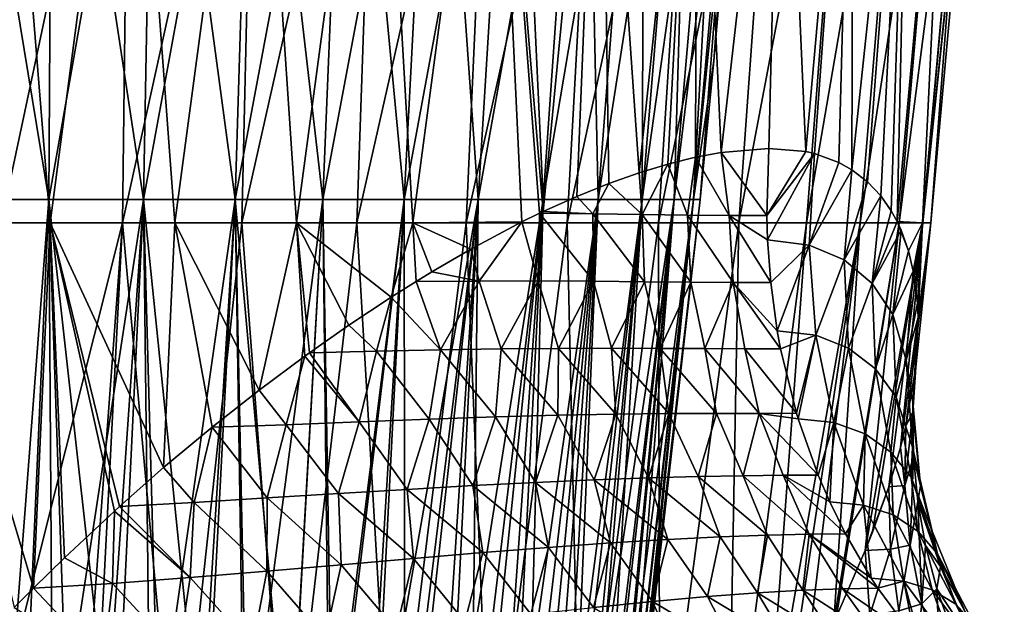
# Model space of a CAD drawing. Header units: metres. Extents: x -62 to 150, y -92 to 92.
# Tile 194 of 256: x 0 to 14, y -44 to -36. Entities that reach past the tile are written whole.
import ezdxf

# ---------------------------------------------------------------- set-up
doc = ezdxf.new("R2010")
doc.units = ezdxf.units.M
doc.layers.add('solid_500615', color=7, linetype='CONTINUOUS')

msp = doc.modelspace()

# ---------------------------------------------------------------- linework, layer by layer
at = {"layer": 'solid_500615'}
for points in [[(-0.678338, -38.579376, 9.91695), (-0.730887, -30.034939, 10.685196), (0.730887, -30.034939, 10.685196)], [(-0.730887, -30.034939, -10.685196), (-0.678338, -38.579376, -9.91695), (0.678338, -38.579376, -9.91695)], [(0.730887, -30.034939, -10.685196), (-0.730887, -30.034939, -10.685196), (0.678338, -38.579376, -9.91695)], [(0.678338, -38.579376, 9.91695), (-0.678338, -38.579376, 9.91695), (0.730887, -30.034939, 10.685196)], [(0.678338, -38.579376, 9.91695), (0.730887, -30.034939, 10.685196), (2.179047, -30.034939, 10.486151)], [(2.022378, -38.579376, 9.732216), (0.678338, -38.579376, 9.91695), (2.179047, -30.034939, 10.486151)], [(0.730887, -30.034939, -10.685196), (0.678338, -38.579376, -9.91695), (2.022378, -38.579376, -9.732216)], [(2.179047, -30.034939, -10.486151), (0.730887, -30.034939, -10.685196), (2.022378, -38.579376, -9.732216)], [(2.022378, -38.579376, 9.732216), (2.179047, -30.034939, 10.486151), (3.586616, -30.034939, 10.091769)], [(3.328744, -38.579376, 9.366189), (2.022378, -38.579376, 9.732216), (3.586616, -30.034939, 10.091769)], [(2.179047, -30.034939, -10.486151), (2.022378, -38.579376, -9.732216), (3.328744, -38.579376, -9.366189)], [(3.586616, -30.034939, -10.091769), (2.179047, -30.034939, -10.486151), (3.328744, -38.579376, -9.366189)], [(3.328744, -38.579376, 9.366189), (3.586616, -30.034939, 10.091769), (4.927372, -30.034939, 9.509397)], [(4.573103, -38.579376, 8.825688), (3.328744, -38.579376, 9.366189), (4.927372, -30.034939, 9.509397)], [(3.586616, -30.034939, -10.091769), (3.328744, -38.579376, -9.366189), (4.573103, -38.579376, -8.825688)], [(4.927372, -30.034939, -9.509397), (3.586616, -30.034939, -10.091769), (4.573103, -38.579376, -8.825688)], [(4.573103, -38.579376, 8.825688), (4.927372, -30.034939, 9.509397), (6.176341, -30.034939, 8.749882)], [(5.732273, -38.579376, 8.120781), (4.573103, -38.579376, 8.825688), (6.176341, -30.034939, 8.749882)], [(4.927372, -30.034939, -9.509397), (4.573103, -38.579376, -8.825688), (5.732273, -38.579376, -8.120781)], [(6.176341, -30.034939, -8.749882), (4.927372, -30.034939, -9.509397), (5.732273, -38.579376, -8.120781)], [(5.732273, -38.579376, 8.120781), (6.176341, -30.034939, 8.749882), (7.310256, -30.034939, 7.827373)], [(6.784662, -38.579376, 7.264599), (5.732273, -38.579376, 8.120781), (7.310256, -30.034939, 7.827373)], [(6.176341, -30.034939, -8.749882), (5.732273, -38.579376, -8.120781), (6.784662, -38.579376, -7.264599)], [(7.310256, -30.034939, -7.827373), (6.176341, -30.034939, -8.749882), (6.784662, -38.579376, -7.264599)], [(6.784662, -38.579376, 7.264599), (7.310256, -30.034939, 7.827373), (8.307995, -30.034939, 6.759055)], [(7.710665, -38.579376, 6.273092), (6.784662, -38.579376, 7.264599), (8.307995, -30.034939, 6.759055)], [(7.310256, -30.034939, -7.827373), (6.784662, -38.579376, -7.264599), (7.710665, -38.579376, -6.273092)], [(8.307995, -30.034939, -6.759055), (7.310256, -30.034939, -7.827373), (7.710665, -38.579376, -6.273092)], [(7.710665, -38.579376, 6.273092), (8.307995, -30.034939, 6.759055), (9.150971, -30.034939, 5.564829)], [(8.493033, -38.579376, 5.164728), (7.710665, -38.579376, 6.273092), (9.150971, -30.034939, 5.564829)], [(8.307995, -30.034939, -6.759055), (7.710665, -38.579376, -6.273092), (8.493033, -38.579376, -5.164728)], [(9.150971, -30.034939, -5.564829), (8.307995, -30.034939, -6.759055), (8.493033, -38.579376, -5.164728)], [(8.493033, -38.579376, 5.164728), (9.150971, -30.034939, 5.564829), (9.823483, -30.034939, 4.266941)], [(9.117193, -38.579376, 3.960156), (8.493033, -38.579376, 5.164728), (9.823483, -30.034939, 4.266941)], [(9.150971, -30.034939, -5.564829), (8.493033, -38.579376, -5.164728), (9.117193, -38.579376, -3.960156)], [(9.117193, -38.579376, 3.960156), (9.823483, -30.034939, 4.266941), (10.313002, -30.034939, 2.889568)], [(9.571516, -38.579376, 2.681813), (9.117193, -38.579376, 3.960156), (10.313002, -30.034939, 2.889568)], [(9.823483, -30.034939, -4.266941), (9.117193, -38.579376, -3.960156), (9.571516, -38.579376, -2.681813)], [(9.823483, -30.034939, -4.266941), (9.150971, -30.034939, -5.564829), (9.117193, -38.579376, -3.960156)], [(9.571516, -38.579376, 2.681813), (10.313002, -30.034939, 2.889568), (10.610409, -30.034939, 1.458367)], [(9.84754, -38.579376, 1.353513), (9.571516, -38.579376, 2.681813), (10.610409, -30.034939, 1.458367)], [(10.313002, -30.034939, -2.889568), (9.571516, -38.579376, -2.681813), (9.84754, -38.579376, -1.353513)], [(10.313002, -30.034939, -2.889568), (9.823483, -30.034939, -4.266941), (9.571516, -38.579376, -2.681813)], [(9.84754, -38.579376, 1.353513), (10.610409, -30.034939, 1.458367), (10.710164, -30.034939)], [(10.135026, -36.607254), (9.84754, -38.579376, 1.353513), (10.710164, -30.034939)], [(10.610409, -30.034939, -1.458367), (9.84754, -38.579376, -1.353513), (9.940123, -38.579376)], [(10.610409, -30.034939, -1.458367), (10.313002, -30.034939, -2.889568), (9.84754, -38.579376, -1.353513)], [(10.610409, -30.034939, -1.458367), (9.940123, -38.579376), (10.135026, -36.607254)], [(10.610409, -30.034939, -1.458367), (10.135026, -36.607254), (10.710164, -30.034939)], [(0, -30.294245, 13.99996), (-1.090945, -38.912449, 13.178191), (0.696481, -38.912449, 13.204916)], [(0, -38.912449, -13.22327), (0, -30.294245, -13.99996), (1.827361, -30.294245, -13.880189)], [(1.725983, -38.912449, -13.110144), (0, -38.912449, -13.22327), (1.827361, -30.294245, -13.880189)], [(1.827361, -30.294245, 13.880189), (0, -30.294245, 13.99996), (0.696481, -38.912449, 13.204916)], [(1.827361, -30.294245, 13.880189), (0.696481, -38.912449, 13.204916), (2.471177, -38.912449, 12.990311)], [(1.725983, -38.912449, -13.110144), (1.827361, -30.294245, -13.880189), (3.623456, -30.294245, -13.522923)], [(3.422434, -38.912449, -12.772698), (1.725983, -38.912449, -13.110144), (3.623456, -30.294245, -13.522923)], [(3.623456, -30.294245, 13.522923), (1.827361, -30.294245, 13.880189), (2.471177, -38.912449, 12.990311)], [(3.623456, -30.294245, 13.522923), (2.471177, -38.912449, 12.990311), (4.200711, -38.912449, 12.538298)], [(3.422434, -38.912449, -12.772698), (3.623456, -30.294245, -13.522923), (5.357553, -30.294245, -12.934277)], [(5.060327, -38.912449, -12.216709), (3.422434, -38.912449, -12.772698), (5.357553, -30.294245, -12.934277)], [(5.357553, -30.294245, 12.934277), (3.623456, -30.294245, 13.522923), (4.200711, -38.912449, 12.538298)], [(5.357553, -30.294245, 12.934277), (4.200711, -38.912449, 12.538298), (5.853474, -38.912449, 11.857139)], [(5.060327, -38.912449, -12.216709), (5.357553, -30.294245, -12.934277), (6.99998, -30.294245, -12.124321)], [(6.611635, -38.912449, -11.451689), (5.060327, -38.912449, -12.216709), (6.99998, -30.294245, -12.124321)], [(6.99998, -30.294245, 12.124321), (5.357553, -30.294245, 12.934277), (5.853474, -38.912449, 11.857139)], [(6.99998, -30.294245, 12.124321), (5.853474, -38.912449, 11.857139), (7.404233, -38.897251, 10.957782)], [(6.611635, -38.912449, -11.451689), (6.99998, -30.294245, -12.124321), (8.522635, -30.294245, -11.106915)], [(8.049817, -38.912449, -10.490726), (6.611635, -38.912449, -11.451689), (8.522635, -30.294245, -11.106915)], [(6.99998, -30.294245, 12.124321), (7.656887, -38.773636, 10.798099), (7.707249, -38.749702, 10.765184)], [(8.522635, -30.294245, 11.106915), (6.99998, -30.294245, 12.124321), (7.707249, -38.749702, 10.765184)], [(6.99998, -30.294245, 12.124321), (7.404233, -38.897251, 10.957782), (7.656887, -38.773636, 10.798099)], [(8.522635, -30.294245, 11.106915), (7.707249, -38.749702, 10.765184), (8.185818, -38.534176, 10.433535)], [(8.049817, -38.912449, -10.490726), (8.522635, -30.294245, -11.106915), (9.899467, -30.294245, -9.899467)], [(9.350265, -38.912449, -9.350265), (8.049817, -38.912449, -10.490726), (9.899467, -30.294245, -9.899467)], [(8.522635, -30.294245, 11.106915), (8.185818, -38.534176, 10.433535), (8.6409, -38.350807, 10.084087)], [(8.522635, -30.294245, 11.106915), (8.6409, -38.350807, 10.084087), (9.073257, -38.198006, 9.717771)], [(9.899467, -30.294245, 9.899467), (8.522635, -30.294245, 11.106915), (9.073257, -38.198006, 9.717771)], [(9.899467, -30.294245, 9.899467), (9.073257, -38.198006, 9.717771), (9.483774, -38.074398, 9.335093)], [(9.350265, -38.912449, -9.350265), (9.899467, -30.294245, -9.899467), (11.106915, -30.294245, -8.522635)], [(10.490726, -38.912449, -8.049817), (9.350265, -38.912449, -9.350265), (11.106915, -30.294245, -8.522635)], [(9.899467, -30.294245, 9.899467), (9.483774, -38.074398, 9.335093), (9.873229, -37.978806, 8.936305)], [(9.899467, -30.294245, 9.899467), (9.873229, -37.978806, 8.936305), (10.24208, -37.910316, 8.521646)], [(11.106915, -30.294245, 8.522635), (9.899467, -30.294245, 9.899467), (10.24208, -37.910316, 8.521646)], [(11.106915, -30.294245, 8.522635), (10.24208, -37.910316, 8.521646), (10.918842, -37.85144, 7.645421)], [(10.490726, -38.912449, -8.049817), (11.106915, -30.294245, -8.522635), (12.124321, -30.294245, -6.99998)], [(11.451689, -38.912449, -6.611635), (10.490726, -38.912449, -8.049817), (12.124321, -30.294245, -6.99998)], [(11.106915, -30.294245, 8.522635), (10.918842, -37.85144, 7.645421), (11.444067, -37.896404, 6.825585)], [(12.124321, -30.294245, 6.99998), (11.106915, -30.294245, 8.522635), (11.444067, -37.896404, 6.825585)], [(12.124321, -30.294245, 6.99998), (11.444067, -37.896404, 6.825585), (11.567192, -37.924576, 6.609173)], [(11.451689, -38.912449, -6.611635), (12.124321, -30.294245, -6.99998), (12.934277, -30.294245, -5.357553)], [(12.216709, -38.912449, -5.060327), (11.451689, -38.912449, -6.611635), (12.934277, -30.294245, -5.357553)], [(12.124321, -30.294245, 6.99998), (11.567192, -37.924576, 6.609173), (11.913121, -38.050999, 5.935088)], [(12.124321, -30.294245, 6.99998), (11.913121, -38.050999, 5.935088), (12.100185, -38.155815, 5.518718)], [(12.934277, -30.294245, 5.357553), (12.100185, -38.155815, 5.518718), (12.321757, -38.326099, 4.959218)], [(12.934277, -30.294245, 5.357553), (12.124321, -30.294245, 6.99998), (12.100185, -38.155815, 5.518718)], [(12.216709, -38.912449, -5.060327), (12.934277, -30.294245, -5.357553), (13.522923, -30.294245, -3.623456)], [(12.772698, -38.912449, -3.422434), (12.216709, -38.912449, -5.060327), (13.522923, -30.294245, -3.623456)], [(12.934277, -30.294245, 5.357553), (12.321757, -38.326099, 4.959218), (12.511286, -38.527599, 4.399035)], [(12.934277, -30.294245, 5.357553), (12.511286, -38.527599, 4.399035), (12.658906, -38.739037, 3.882203)], [(12.934277, -30.294245, 5.357553), (12.658906, -38.739037, 3.882203), (12.744056, -38.894169, 3.53454)], [(13.522923, -30.294245, 3.623456), (12.744056, -38.894169, 3.53454), (13.103201, -38.912449, 1.777926)], [(13.522923, -30.294245, 3.623456), (12.934277, -30.294245, 5.357553), (12.744056, -38.894169, 3.53454)], [(12.772698, -38.912449, -3.422434), (13.522923, -30.294245, -3.623456), (13.880189, -30.294245, -1.827361)], [(13.110144, -38.912449, -1.725983), (12.772698, -38.912449, -3.422434), (13.880189, -30.294245, -1.827361)], [(13.880189, -30.294245, 1.827361), (13.103201, -38.912449, 1.777926), (13.22327, -38.912449)], [(13.880189, -30.294245, 1.827361), (13.522923, -30.294245, 3.623456), (13.103201, -38.912449, 1.777926)], [(13.110144, -38.912449, -1.725983), (13.880189, -30.294245, -1.827361), (13.99996, -30.294245)], [(13.963916, -30.748127), (13.110144, -38.912449, -1.725983), (13.99996, -30.294245)], [(13.880189, -30.294245, 1.827361), (13.22327, -38.912449), (13.963916, -30.748127)], [(13.963916, -30.748127), (13.22327, -38.912449), (13.110144, -38.912449, -1.725983)], [(10.135026, -36.607254), (9.940123, -38.579376), (9.84754, -38.579376, 1.353513)], [(10.353673, -38.807602, 8.322532), (10.24208, -37.910316, 8.521646), (9.873229, -37.978806, 8.936305)], [(10.888231, -38.807049, 7.618687), (10.918842, -37.85144, 7.645421), (10.24208, -37.910316, 8.521646)], [(10.353673, -38.807602, 8.322532), (10.888231, -38.807049, 7.618687), (10.24208, -37.910316, 8.521646)], [(10.888231, -38.807049, 7.618687), (11.444067, -37.896404, 6.825585), (10.918842, -37.85144, 7.645421)], [(10.888231, -38.807049, 7.618687), (11.567192, -37.924576, 6.609173), (11.444067, -37.896404, 6.825585)], [(10.898631, -39.154305, 7.624197), (11.567192, -37.924576, 6.609173), (10.888231, -38.807049, 7.618687)], [(11.492126, -39.227844, 6.682662), (11.567192, -37.924576, 6.609173), (10.898631, -39.154305, 7.624197)], [(11.492126, -39.227844, 6.682662), (11.913121, -38.050999, 5.935088), (11.567192, -37.924576, 6.609173)], [(9.115602, -38.7929, 9.625272), (9.483774, -38.074398, 9.335093), (9.073257, -38.198006, 9.717771)], [(9.115602, -38.7929, 9.625272), (9.762617, -38.801907, 8.990849), (9.483774, -38.074398, 9.335093)], [(9.762617, -38.801907, 8.990849), (9.873229, -37.978806, 8.936305), (9.483774, -38.074398, 9.335093)], [(9.762617, -38.801907, 8.990849), (10.353673, -38.807602, 8.322532), (9.873229, -37.978806, 8.936305)], [(11.492126, -39.227844, 6.682662), (12.100185, -38.155815, 5.518718), (11.913121, -38.050999, 5.935088)], [(9.115602, -38.7929, 9.625272), (9.073257, -38.198006, 9.717771), (8.6409, -38.350807, 10.084087)], [(11.492126, -39.227844, 6.682662), (11.992132, -39.437626, 5.684059), (12.100185, -38.155815, 5.518718)], [(11.992132, -39.437626, 5.684059), (12.321757, -38.326099, 4.959218), (12.100185, -38.155815, 5.518718)], [(8.413167, -38.783527, 10.227438), (8.6409, -38.350807, 10.084087), (8.185818, -38.534176, 10.433535)], [(8.413167, -38.783527, 10.227438), (9.115602, -38.7929, 9.625272), (8.6409, -38.350807, 10.084087)], [(11.992132, -39.437626, 5.684059), (12.511286, -38.527599, 4.399035), (12.321757, -38.326099, 4.959218)], [(0.032182, -47.019325, 8.98901), (-0.678338, -38.579376, 9.91695), (0.678338, -38.579376, 9.91695)], [(-0.678338, -38.579376, -9.91695), (-0.349209, -47.019325, -8.982282), (0.308331, -47.019325, -8.983778)], [(0.678338, -38.579376, -9.91695), (-0.678338, -38.579376, -9.91695), (0.308331, -47.019325, -8.983778)], [(0.735749, -47.019325, 8.958907), (0.032182, -47.019325, 8.98901), (0.678338, -38.579376, 9.91695)], [(0.678338, -38.579376, -9.91695), (0.308331, -47.019325, -8.983778), (0.964232, -47.019325, -8.937202)], [(0.735749, -47.019325, 8.958907), (0.678338, -38.579376, 9.91695), (2.022378, -38.579376, 9.732216)], [(0.678338, -38.579376, -9.91695), (0.964232, -47.019325, -8.937202), (1.61497, -47.019325, -8.842806)], [(2.022378, -38.579376, -9.732216), (0.678338, -38.579376, -9.91695), (1.61497, -47.019325, -8.842806)], [(1.4348, -47.019325, 8.87382), (0.735749, -47.019325, 8.958907), (2.022378, -38.579376, 9.732216)], [(2.125046, -47.019325, 8.734273), (1.4348, -47.019325, 8.87382), (2.022378, -38.579376, 9.732216)], [(2.022378, -38.579376, -9.732216), (1.61497, -47.019325, -8.842806), (2.257066, -47.019325, -8.701092)], [(2.125046, -47.019325, 8.734273), (2.022378, -38.579376, 9.732216), (3.328744, -38.579376, 9.366189)], [(2.022378, -38.579376, -9.732216), (2.257066, -47.019325, -8.701092), (2.887084, -47.019325, -8.512818)], [(3.328744, -38.579376, -9.366189), (2.022378, -38.579376, -9.732216), (2.887084, -47.019325, -8.512818)], [(2.802249, -47.019325, 8.541121), (2.125046, -47.019325, 8.734273), (3.328744, -38.579376, 9.366189)], [(3.462254, -47.019325, 8.295549), (2.802249, -47.019325, 8.541121), (3.328744, -38.579376, 9.366189)], [(3.328744, -38.579376, -9.366189), (2.887084, -47.019325, -8.512818), (3.501654, -47.019325, -8.278995)], [(3.462254, -47.019325, 8.295549), (3.328744, -38.579376, 9.366189), (4.573103, -38.579376, 8.825688)], [(3.328744, -38.579376, -9.366189), (3.501654, -47.019325, -8.278995), (4.097487, -47.019325, -8.000871)], [(4.573103, -38.579376, -8.825688), (3.328744, -38.579376, -9.366189), (4.097487, -47.019325, -8.000871)], [(4.101011, -47.019325, 7.999065), (3.462254, -47.019325, 8.295549), (4.573103, -38.579376, 8.825688)], [(4.573103, -38.579376, -8.825688), (4.097487, -47.019325, -8.000871), (4.671395, -47.019325, -7.679935)], [(4.714598, -47.019325, 7.65349), (4.101011, -47.019325, 7.999065), (4.573103, -38.579376, 8.825688)], [(4.714598, -47.019325, 7.65349), (4.573103, -38.579376, 8.825688), (5.732273, -38.579376, 8.120781)], [(5.732273, -38.579376, -8.120781), (4.573103, -38.579376, -8.825688), (4.671395, -47.019325, -7.679935)], [(5.732273, -38.579376, -8.120781), (4.671395, -47.019325, -7.679935), (5.220307, -47.019325, -7.317905)], [(5.299251, -47.019325, 7.260942), (4.714598, -47.019325, 7.65349), (5.732273, -38.579376, 8.120781)], [(5.732273, -38.579376, -8.120781), (5.220307, -47.019325, -7.317905), (5.741285, -47.019325, -6.916718)], [(5.299251, -47.019325, 7.260942), (5.732273, -38.579376, 8.120781), (6.784662, -38.579376, 7.264599)], [(5.851381, -47.019325, 6.823832), (5.299251, -47.019325, 7.260942), (6.784662, -38.579376, 7.264599)], [(6.784662, -38.579376, -7.264599), (5.732273, -38.579376, -8.120781), (5.741285, -47.019325, -6.916718)], [(6.784662, -38.579376, -7.264599), (5.741285, -47.019325, -6.916718), (6.231543, -47.019325, -6.478519)], [(6.367599, -47.019325, 6.344842), (5.851381, -47.019325, 6.823832), (6.784662, -38.579376, 7.264599)], [(6.784662, -38.579376, -7.264599), (6.231543, -47.019325, -6.478519), (6.688456, -47.019325, -6.005655)], [(6.367599, -47.019325, 6.344842), (6.784662, -38.579376, 7.264599), (7.710665, -38.579376, 6.273092)], [(6.844737, -47.019325, 5.826913), (6.367599, -47.019325, 6.344842), (7.710665, -38.579376, 6.273092)], [(7.710665, -38.579376, -6.273092), (6.688456, -47.019325, -6.005655), (7.10958, -47.019325, -5.500656)], [(7.710665, -38.579376, -6.273092), (6.784662, -38.579376, -7.264599), (6.688456, -47.019325, -6.005655)], [(7.279868, -47.019325, 5.273221), (6.844737, -47.019325, 5.826913), (7.710665, -38.579376, 6.273092)], [(7.710665, -38.579376, -6.273092), (7.10958, -47.019325, -5.500656), (7.492661, -47.019325, -4.966222)], [(7.279868, -47.019325, 5.273221), (7.710665, -38.579376, 6.273092), (8.493033, -38.579376, 5.164728)], [(7.67032, -47.019325, 4.687167), (7.279868, -47.019325, 5.273221), (8.493033, -38.579376, 5.164728)], [(8.493033, -38.579376, -5.164728), (7.492661, -47.019325, -4.966222), (7.83565, -47.019325, -4.405216)], [(8.493033, -38.579376, -5.164728), (7.710665, -38.579376, -6.273092), (7.492661, -47.019325, -4.966222)], [(8.013697, -47.019325, 4.072347), (7.67032, -47.019325, 4.687167), (8.493033, -38.579376, 5.164728)], [(8.413167, -38.783527, 10.227438), (8.185818, -38.534176, 10.433535), (7.707249, -38.749702, 10.765184)], [(8.493033, -38.579376, -5.164728), (7.83565, -47.019325, -4.405216), (8.136711, -47.019325, -3.820637)], [(8.013697, -47.019325, 4.072347), (8.493033, -38.579376, 5.164728), (9.117193, -38.579376, 3.960156)], [(8.307891, -47.019325, 3.432533), (8.013697, -47.019325, 4.072347), (9.117193, -38.579376, 3.960156)], [(9.117193, -38.579376, -3.960156), (8.136711, -47.019325, -3.820637), (8.394234, -47.019325, -3.215615)], [(9.117193, -38.579376, -3.960156), (8.493033, -38.579376, -5.164728), (8.136711, -47.019325, -3.820637)], [(8.307891, -47.019325, 3.432533), (9.117193, -38.579376, 3.960156), (9.571516, -38.579376, 2.681813)], [(8.551098, -47.019325, 2.771652), (8.307891, -47.019325, 3.432533), (9.571516, -38.579376, 2.681813)], [(9.117193, -38.579376, -3.960156), (8.394234, -47.019325, -3.215615), (8.60684, -47.019325, -2.593386)], [(8.741825, -47.019325, 2.093762), (8.551098, -47.019325, 2.771652), (9.571516, -38.579376, 2.681813)], [(9.571516, -38.579376, -2.681813), (8.60684, -47.019325, -2.593386), (8.773392, -47.019325, -1.95728)], [(9.571516, -38.579376, -2.681813), (9.117193, -38.579376, -3.960156), (8.60684, -47.019325, -2.593386)], [(8.741825, -47.019325, 2.093762), (9.571516, -38.579376, 2.681813), (9.84754, -38.579376, 1.353513)], [(8.878901, -47.019325, 1.403021), (8.741825, -47.019325, 2.093762), (9.84754, -38.579376, 1.353513)], [(9.571516, -38.579376, -2.681813), (8.773392, -47.019325, -1.95728), (8.892998, -47.019325, -1.310701)], [(8.961484, -47.019325, 0.70367), (8.878901, -47.019325, 1.403021), (9.84754, -38.579376, 1.353513)], [(9.84754, -38.579376, -1.353513), (8.892998, -47.019325, -1.310701), (8.965018, -47.019325, -0.657109)], [(9.84754, -38.579376, -1.353513), (9.571516, -38.579376, -2.681813), (8.892998, -47.019325, -1.310701)], [(8.961484, -47.019325, 0.70367), (9.84754, -38.579376, 1.353513), (9.940123, -38.579376)], [(8.989068, -47.019325), (8.961484, -47.019325, 0.70367), (9.940123, -38.579376)], [(9.84754, -38.579376, -1.353513), (8.965018, -47.019325, -0.657109), (8.989068, -47.019325)], [(9.84754, -38.579376, -1.353513), (8.989068, -47.019325), (9.940123, -38.579376)], [(11.992132, -39.437626, 5.684059), (12.390074, -39.772247, 4.649379), (12.511286, -38.527599, 4.399035)], [(12.390074, -39.772247, 4.649379), (12.658906, -38.739037, 3.882203), (12.511286, -38.527599, 4.399035)], [(7.639444, -39.737907, 10.749648), (7.656887, -38.773636, 10.798099), (7.404233, -38.897251, 10.957782)], [(7.639444, -39.737907, 10.749648), (8.424158, -39.741573, 10.204782), (7.656887, -38.773636, 10.798099)], [(8.413167, -38.783527, 10.227438), (7.707249, -38.749702, 10.765184), (7.656887, -38.773636, 10.798099)], [(8.424158, -39.741573, 10.204782), (8.413167, -38.783527, 10.227438), (7.656887, -38.773636, 10.798099)], [(9.147833, -39.748951, 9.624645), (9.115602, -38.7929, 9.625272), (8.413167, -38.783527, 10.227438)], [(8.424158, -39.741573, 10.204782), (9.147833, -39.748951, 9.624645), (8.413167, -38.783527, 10.227438)], [(9.809643, -39.756935, 9.007314), (9.762617, -38.801907, 8.990849), (9.115602, -38.7929, 9.625272)], [(9.147833, -39.748951, 9.624645), (9.809643, -39.756935, 9.007314), (9.115602, -38.7929, 9.625272)], [(12.390074, -39.772247, 4.649379), (12.744056, -38.894169, 3.53454), (12.658906, -38.739037, 3.882203)], [(0.460062, -44.109329, 12.652081), (0.696481, -38.912449, 13.204916), (-1.090945, -38.912449, 13.178191)], [(0.18444, -44.384953, 12.627254), (0.460062, -44.109329, 12.652081), (-1.090945, -38.912449, 13.178191)], [(0.114128, -45.34515, -12.515579), (0, -38.912449, -13.22327), (1.725983, -38.912449, -13.110144)], [(1.18393, -46.215954, -12.355366), (0.114128, -45.34515, -12.515579), (1.725983, -38.912449, -13.110144)], [(0.460062, -44.109329, 12.652081), (0.900818, -43.678604, 12.677839), (0.696481, -38.912449, 13.204916)], [(2.31034, -42.391388, 12.645063), (2.471177, -38.912449, 12.990311), (0.696481, -38.912449, 13.204916)], [(1.680737, -42.948433, 12.681462), (2.31034, -42.391388, 12.645063), (0.696481, -38.912449, 13.204916)], [(1.610364, -43.012569, 12.683338), (1.680737, -42.948433, 12.681462), (0.696481, -38.912449, 13.204916)], [(0.900818, -43.678604, 12.677839), (1.610364, -43.012569, 12.683338), (0.696481, -38.912449, 13.204916)], [(1.343089, -46.353706, -12.322323), (1.18393, -46.215954, -12.355366), (1.725983, -38.912449, -13.110144)], [(1.343089, -46.353706, -12.322323), (1.725983, -38.912449, -13.110144), (2.497246, -47.425293, -12.00706)], [(3.422434, -38.912449, -12.772698), (2.497246, -47.425293, -12.00706), (1.725983, -38.912449, -13.110144)], [(2.31034, -42.391388, 12.645063), (2.997977, -41.817799, 12.564693), (2.471177, -38.912449, 12.990311)], [(3.669583, -41.291767, 12.444683), (4.200711, -38.912449, 12.538298), (2.471177, -38.912449, 12.990311)], [(2.997977, -41.817799, 12.564693), (3.669583, -41.291767, 12.444683), (2.471177, -38.912449, 12.990311)], [(3.422434, -38.912449, -12.772698), (4.065666, -47.425262, -11.570487), (2.497246, -47.425293, -12.00706)], [(5.060327, -38.912449, -12.216709), (4.065666, -47.425262, -11.570487), (3.422434, -38.912449, -12.772698)], [(3.669583, -41.291767, 12.444683), (4.319945, -40.809578, 12.28888), (4.200711, -38.912449, 12.538298)], [(5.060327, -38.912449, -12.216709), (5.562434, -47.425255, -10.930013), (4.065666, -47.425262, -11.570487)], [(5.548311, -39.967953, 11.883277), (5.853474, -38.912449, 11.857139), (4.200711, -38.912449, 12.538298)], [(4.946394, -40.368523, 12.10084), (5.548311, -39.967953, 11.883277), (4.200711, -38.912449, 12.538298)], [(4.383918, -40.763466, 12.271414), (4.946394, -40.368523, 12.10084), (4.200711, -38.912449, 12.538298)], [(4.319945, -40.809578, 12.28888), (4.383918, -40.763466, 12.271414), (4.200711, -38.912449, 12.538298)], [(6.611635, -38.912449, -11.451689), (5.562434, -47.425255, -10.930013), (5.060327, -38.912449, -12.216709)], [(5.548311, -39.967953, 11.883277), (5.901907, -39.74395, 11.737747), (5.853474, -38.912449, 11.857139)], [(6.611635, -38.912449, -11.451689), (6.961178, -47.425255, -10.096922), (5.562434, -47.425255, -10.930013)], [(6.677402, -39.284412, 11.369515), (7.404233, -38.897251, 10.957782), (5.853474, -38.912449, 11.857139)], [(6.125344, -39.606941, 11.63873), (6.677402, -39.284412, 11.369515), (5.853474, -38.912449, 11.857139)], [(5.901907, -39.74395, 11.737747), (6.125344, -39.606941, 11.63873), (5.853474, -38.912449, 11.857139)], [(8.049817, -38.912449, -10.490726), (6.961178, -47.425255, -10.096922), (6.611635, -38.912449, -11.451689)], [(6.796152, -39.739994, 11.260707), (7.404233, -38.897251, 10.957782), (6.677402, -39.284412, 11.369515)], [(6.796152, -39.739994, 11.260707), (7.639444, -39.737907, 10.749648), (7.404233, -38.897251, 10.957782)], [(8.049817, -38.912449, -10.490726), (8.237249, -47.425255, -9.085899), (6.961178, -47.425255, -10.096922)], [(9.350265, -38.912449, -9.350265), (8.237249, -47.425255, -9.085899), (8.049817, -38.912449, -10.490726)], [(9.350265, -38.912449, -9.350265), (9.368158, -47.425259, -7.914761), (8.237249, -47.425255, -9.085899)], [(10.490726, -38.912449, -8.049817), (9.368158, -47.425259, -7.914761), (9.350265, -38.912449, -9.350265)], [(10.490726, -38.912449, -8.049817), (10.333976, -47.425278, -6.604144), (9.368158, -47.425259, -7.914761)], [(10.408776, -39.762409, 8.350861), (10.353673, -38.807602, 8.322532), (9.762617, -38.801907, 8.990849)], [(9.809643, -39.756935, 9.007314), (10.408776, -39.762409, 8.350861), (9.762617, -38.801907, 8.990849)], [(11.451689, -38.912449, -6.611635), (10.333976, -47.425278, -6.604144), (10.490726, -38.912449, -8.049817)], [(10.895095, -46.449211, -5.886724), (10.333976, -47.425278, -6.604144), (11.451689, -38.912449, -6.611635)], [(10.898631, -39.154305, 7.624197), (10.888231, -38.807049, 7.618687), (10.353673, -38.807602, 8.322532)], [(10.944424, -39.762253, 7.653358), (10.898631, -39.154305, 7.624197), (10.353673, -38.807602, 8.322532)], [(10.408776, -39.762409, 8.350861), (10.944424, -39.762253, 7.653358), (10.353673, -38.807602, 8.322532)], [(10.895095, -46.449211, -5.886724), (11.451689, -38.912449, -6.611635), (12.216709, -38.912449, -5.060327)], [(11.146949, -45.985195, -5.522044), (10.895095, -46.449211, -5.886724), (12.216709, -38.912449, -5.060327)], [(11.417077, -45.467358, -5.093181), (11.146949, -45.985195, -5.522044), (12.216709, -38.912449, -5.060327)], [(11.843522, -44.595989, -4.312065), (11.417077, -45.467358, -5.093181), (12.216709, -38.912449, -5.060327)], [(11.843522, -44.595989, -4.312065), (12.216709, -38.912449, -5.060327), (12.772698, -38.912449, -3.422434)], [(11.883023, -44.511139, -4.231504), (11.843522, -44.595989, -4.312065), (12.772698, -38.912449, -3.422434)], [(12.290849, -43.573689, -3.282985), (11.883023, -44.511139, -4.231504), (12.772698, -38.912449, -3.422434)], [(12.290849, -43.573689, -3.282985), (12.772698, -38.912449, -3.422434), (13.110144, -38.912449, -1.725983)], [(12.394014, -43.312168, -2.997803), (12.290849, -43.573689, -3.282985), (13.110144, -38.912449, -1.725983)], [(12.390074, -39.772247, 4.649379), (12.799674, -39.015217, 3.278302), (12.744056, -38.894169, 3.53454)], [(12.624443, -42.666607, -2.252633), (12.394014, -43.312168, -2.997803), (13.110144, -38.912449, -1.725983)], [(12.790977, -42.108074, -1.558901), (12.624443, -42.666607, -2.252633), (13.110144, -38.912449, -1.725983)], [(12.744056, -38.894169, 3.53454), (12.799674, -39.015217, 3.278302), (12.903876, -39.308659, 2.697782)], [(13.103201, -38.912449, 1.777926), (12.744056, -38.894169, 3.53454), (12.903876, -39.308659, 2.697782)], [(12.790977, -42.108074, -1.558901), (13.110144, -38.912449, -1.725983), (13.22327, -38.912449)], [(12.867224, -41.800877, -1.158285), (12.790977, -42.108074, -1.558901), (13.22327, -38.912449)], [(13.009641, -40.963623), (12.867224, -41.800877, -1.158285), (13.22327, -38.912449)], [(13.103201, -38.912449, 1.777926), (12.903876, -39.308659, 2.697782), (12.973501, -39.600163, 2.164844)], [(13.103201, -38.912449, 1.777926), (12.973501, -39.600163, 2.164844), (13.031064, -40.053459, 1.397662)], [(13.103201, -38.912449, 1.777926), (13.009641, -40.963623), (13.22327, -38.912449)], [(13.103201, -38.912449, 1.777926), (13.04048, -40.256168, 1.073316), (13.009641, -40.963623)], [(13.103201, -38.912449, 1.777926), (13.031064, -40.053459, 1.397662), (13.04048, -40.256168, 1.073316)], [(12.390074, -39.772247, 4.649379), (12.683176, -40.217335, 3.595345), (12.799674, -39.015217, 3.278302)], [(12.683176, -40.217335, 3.595345), (12.903876, -39.308659, 2.697782), (12.799674, -39.015217, 3.278302)], [(11.492126, -39.227844, 6.682662), (10.898631, -39.154305, 7.624197), (10.944424, -39.762253, 7.653358)], [(6.796152, -39.739994, 11.260707), (6.677402, -39.284412, 11.369515), (6.125344, -39.606941, 11.63873)], [(11.492126, -39.227844, 6.682662), (10.944424, -39.762253, 7.653358), (11.038772, -40.44669, 7.716459)], [(11.492126, -39.227844, 6.682662), (11.038772, -40.44669, 7.716459), (11.584599, -40.510963, 6.8568)], [(11.492126, -39.227844, 6.682662), (11.584599, -40.510963, 6.8568), (11.992132, -39.437626, 5.684059)], [(12.683176, -40.217335, 3.595345), (12.973501, -39.600163, 2.164844), (12.903876, -39.308659, 2.697782)], [(11.584599, -40.510963, 6.8568), (12.053468, -40.69458, 5.937061), (11.992132, -39.437626, 5.684059)], [(11.992132, -39.437626, 5.684059), (12.053468, -40.69458, 5.937061), (12.390074, -39.772247, 4.649379)], [(6.796152, -39.739994, 11.260707), (6.125344, -39.606941, 11.63873), (5.901907, -39.74395, 11.737747)], [(12.683176, -40.217335, 3.595345), (12.872328, -40.867313, 2.576444), (12.973501, -39.600163, 2.164844)], [(12.872328, -40.867313, 2.576444), (13.031064, -40.053459, 1.397662), (12.973501, -39.600163, 2.164844)], [(6.247612, -40.719959, 11.517556), (5.901907, -39.74395, 11.737747), (5.548311, -39.967953, 11.883277)], [(6.247612, -40.719959, 11.517556), (6.796152, -39.739994, 11.260707), (5.901907, -39.74395, 11.737747)], [(6.247612, -40.719959, 11.517556), (7.11276, -40.705643, 11.089426), (6.796152, -39.739994, 11.260707)], [(7.11276, -40.705643, 11.089426), (7.639444, -39.737907, 10.749648), (6.796152, -39.739994, 11.260707)], [(7.11276, -40.705643, 11.089426), (7.925439, -40.697327, 10.626564), (7.639444, -39.737907, 10.749648)], [(7.925439, -40.697327, 10.626564), (8.424158, -39.741573, 10.204782), (7.639444, -39.737907, 10.749648)], [(7.925439, -40.697327, 10.626564), (8.680286, -40.695194, 10.128304), (8.424158, -39.741573, 10.204782)], [(8.680286, -40.695194, 10.128304), (9.147833, -39.748951, 9.624645), (8.424158, -39.741573, 10.204782)], [(8.680286, -40.695194, 10.128304), (9.374861, -40.697502, 9.593205), (9.147833, -39.748951, 9.624645)], [(9.374861, -40.697502, 9.593205), (9.809643, -39.756935, 9.007314), (9.147833, -39.748951, 9.624645)], [(9.374861, -40.697502, 9.593205), (10.008102, -40.701565, 9.019458), (9.809643, -39.756935, 9.007314)], [(10.008102, -40.701565, 9.019458), (10.408776, -39.762409, 8.350861), (9.809643, -39.756935, 9.007314)], [(10.008102, -40.701565, 9.019458), (10.578961, -40.704712, 8.405251), (10.408776, -39.762409, 8.350861)], [(11.038772, -40.44669, 7.716459), (10.944424, -39.762253, 7.653358), (10.408776, -39.762409, 8.350861)], [(11.086385, -40.704258, 7.748771), (11.038772, -40.44669, 7.716459), (10.408776, -39.762409, 8.350861)], [(10.578961, -40.704712, 8.405251), (11.086385, -40.704258, 7.748771), (10.408776, -39.762409, 8.350861)], [(12.053468, -40.69458, 5.937061), (12.437101, -40.991066, 4.971368), (12.390074, -39.772247, 4.649379)], [(12.390074, -39.772247, 4.649379), (12.437101, -40.991066, 4.971368), (12.683176, -40.217335, 3.595345)], [(5.335725, -40.739838, 11.911521), (5.548311, -39.967953, 11.883277), (4.946394, -40.368523, 12.10084)], [(5.335725, -40.739838, 11.911521), (6.247612, -40.719959, 11.517556), (5.548311, -39.967953, 11.883277)], [(12.872328, -40.867313, 2.576444), (13.04048, -40.256168, 1.073316), (13.031064, -40.053459, 1.397662)], [(12.437101, -40.991066, 4.971368), (12.730294, -41.391014, 3.972632), (12.683176, -40.217335, 3.595345)], [(12.683176, -40.217335, 3.595345), (12.730294, -41.391014, 3.972632), (12.872328, -40.867313, 2.576444)], [(12.872328, -40.867313, 2.576444), (12.96747, -41.466499, 1.526776), (13.04048, -40.256168, 1.073316)], [(12.96747, -41.466499, 1.526776), (13.009641, -40.963623), (13.04048, -40.256168, 1.073316)], [(5.335725, -40.739838, 11.911521), (4.946394, -40.368523, 12.10084), (4.383918, -40.763466, 12.271414)], [(11.584599, -40.510963, 6.8568), (11.038772, -40.44669, 7.716459), (11.086385, -40.704258, 7.748771)], [(11.584599, -40.510963, 6.8568), (11.086385, -40.704258, 7.748771), (11.312996, -41.62122, 7.904196)], [(11.584599, -40.510963, 6.8568), (11.312996, -41.62122, 7.904196), (11.336438, -41.698692, 7.920367)], [(11.584599, -40.510963, 6.8568), (11.336438, -41.698692, 7.920367), (11.844273, -41.754246, 7.124008)], [(11.584599, -40.510963, 6.8568), (11.844273, -41.754246, 7.124008), (12.053468, -40.69458, 5.937061)], [(5.091902, -41.74231, 11.983188), (5.335725, -40.739838, 11.911521), (4.383918, -40.763466, 12.271414)], [(5.091902, -41.74231, 11.983188), (6.087107, -41.704342, 11.629638), (5.335725, -40.739838, 11.911521)], [(6.087107, -41.704342, 11.629638), (6.247612, -40.719959, 11.517556), (5.335725, -40.739838, 11.911521)], [(6.087107, -41.704342, 11.629638), (7.031972, -41.67289, 11.23371), (6.247612, -40.719959, 11.517556)], [(7.031972, -41.67289, 11.23371), (7.11276, -40.705643, 11.089426), (6.247612, -40.719959, 11.517556)], [(7.031972, -41.67289, 11.23371), (7.919151, -41.648949, 10.794592), (7.11276, -40.705643, 11.089426)], [(7.919151, -41.648949, 10.794592), (7.925439, -40.697327, 10.626564), (7.11276, -40.705643, 11.089426)], [(7.919151, -41.648949, 10.794592), (8.741365, -41.633469, 10.311455), (7.925439, -40.697327, 10.626564)], [(8.741365, -41.633469, 10.311455), (8.680286, -40.695194, 10.128304), (7.925439, -40.697327, 10.626564)], [(9.493731, -41.625744, 9.782917), (9.374861, -40.697502, 9.593205), (8.680286, -40.695194, 10.128304)], [(8.741365, -41.633469, 10.311455), (9.493731, -41.625744, 9.782917), (8.680286, -40.695194, 10.128304)], [(10.1743, -41.623039, 9.206926), (10.008102, -40.701565, 9.019458), (9.374861, -40.697502, 9.593205)], [(9.493731, -41.625744, 9.782917), (10.1743, -41.623039, 9.206926), (9.374861, -40.697502, 9.593205)], [(10.78131, -41.622486, 8.581385), (10.578961, -40.704712, 8.405251), (10.008102, -40.701565, 9.019458)], [(10.1743, -41.623039, 9.206926), (10.78131, -41.622486, 8.581385), (10.008102, -40.701565, 9.019458)], [(11.312996, -41.62122, 7.904196), (11.086385, -40.704258, 7.748771), (10.578961, -40.704712, 8.405251)], [(10.78131, -41.622486, 8.581385), (11.312996, -41.62122, 7.904196), (10.578961, -40.704712, 8.405251)], [(11.844273, -41.754246, 7.124008), (12.286406, -41.913597, 6.26387), (12.053468, -40.69458, 5.937061)], [(12.053468, -40.69458, 5.937061), (12.286406, -41.913597, 6.26387), (12.437101, -40.991066, 4.971368)], [(4.053702, -41.785786, 12.295177), (4.319945, -40.809578, 12.28888), (3.669583, -41.291767, 12.444683)], [(4.053702, -41.785786, 12.295177), (5.091902, -41.74231, 11.983188), (4.319945, -40.809578, 12.28888)], [(5.091902, -41.74231, 11.983188), (4.383918, -40.763466, 12.271414), (4.319945, -40.809578, 12.28888)], [(12.730294, -41.391014, 3.972632), (12.962386, -42.102558, 3.04096), (12.872328, -40.867313, 2.576444)], [(12.872328, -40.867313, 2.576444), (12.962386, -42.102558, 3.04096), (12.96747, -41.466499, 1.526776)], [(12.286406, -41.913597, 6.26387), (12.655111, -42.174671, 5.348951), (12.437101, -40.991066, 4.971368)], [(12.437101, -40.991066, 4.971368), (12.655111, -42.174671, 5.348951), (12.730294, -41.391014, 3.972632)], [(12.966954, -41.604233, 0.271361), (12.867224, -41.800877, -1.158285), (13.009641, -40.963623)], [(12.96747, -41.466499, 1.526776), (12.966954, -41.604233, 0.271361), (13.009641, -40.963623)], [(4.053702, -41.785786, 12.295177), (3.669583, -41.291767, 12.444683), (2.997977, -41.817799, 12.564693)], [(12.655111, -42.174671, 5.348951), (12.943446, -42.532482, 4.389364), (12.730294, -41.391014, 3.972632)], [(12.730294, -41.391014, 3.972632), (12.943446, -42.532482, 4.389364), (12.962386, -42.102558, 3.04096)], [(12.962386, -42.102558, 3.04096), (13.074868, -42.651638, 2.019303), (12.96747, -41.466499, 1.526776)], [(12.96747, -41.466499, 1.526776), (13.074868, -42.651638, 2.019303), (12.966954, -41.604233, 0.271361)], [(5.773341, -42.704578, 11.848208), (6.087107, -41.704342, 11.629638), (5.091902, -41.74231, 11.983188)], [(5.773341, -42.704578, 11.848208), (6.709774, -42.651314, 11.539299), (6.087107, -41.704342, 11.629638)], [(6.709774, -42.651314, 11.539299), (7.031972, -41.67289, 11.23371), (6.087107, -41.704342, 11.629638)], [(6.709774, -42.651314, 11.539299), (7.59836, -42.605217, 11.187562), (7.031972, -41.67289, 11.23371)], [(7.59836, -42.605217, 11.187562), (7.919151, -41.648949, 10.794592), (7.031972, -41.67289, 11.23371)], [(7.59836, -42.605217, 11.187562), (8.432364, -42.567661, 10.792148), (7.919151, -41.648949, 10.794592)], [(8.432364, -42.567661, 10.792148), (8.741365, -41.633469, 10.311455), (7.919151, -41.648949, 10.794592)], [(8.432364, -42.567661, 10.792148), (9.205199, -42.539921, 10.352187), (8.741365, -41.633469, 10.311455)], [(9.205199, -42.539921, 10.352187), (9.493731, -41.625744, 9.782917), (8.741365, -41.633469, 10.311455)], [(9.205199, -42.539921, 10.352187), (9.91269, -42.521484, 9.866406), (9.493731, -41.625744, 9.782917)], [(9.91269, -42.521484, 9.866406), (10.1743, -41.623039, 9.206926), (9.493731, -41.625744, 9.782917)], [(9.91269, -42.521484, 9.866406), (10.552693, -42.510345, 9.333201), (10.1743, -41.623039, 9.206926)], [(10.552693, -42.510345, 9.333201), (10.78131, -41.622486, 8.581385), (10.1743, -41.623039, 9.206926)], [(10.552693, -42.510345, 9.333201), (11.12313, -42.504459, 8.750951), (10.78131, -41.622486, 8.581385)], [(11.336438, -41.698692, 7.920367), (11.312996, -41.62122, 7.904196), (10.78131, -41.622486, 8.581385)], [(11.621918, -42.50177, 8.11804), (11.336438, -41.698692, 7.920367), (10.78131, -41.622486, 8.581385)], [(11.12313, -42.504459, 8.750951), (11.621918, -42.50177, 8.11804), (10.78131, -41.622486, 8.581385)], [(11.844273, -41.754246, 7.124008), (11.336438, -41.698692, 7.920367), (11.621918, -42.50177, 8.11804)], [(12.85386, -42.651211, -0.769309), (12.867224, -41.800877, -1.158285), (12.966954, -41.604233, 0.271361)], [(12.85386, -42.651211, -0.769309), (12.966954, -41.604233, 0.271361), (12.975929, -42.24345, 0.548653)], [(13.074868, -42.651638, 2.019303), (12.975929, -42.24345, 0.548653), (12.966954, -41.604233, 0.271361)], [(2.743082, -42.890324, 12.528971), (2.997977, -41.817799, 12.564693), (2.31034, -42.391388, 12.645063)], [(2.743082, -42.890324, 12.528971), (3.783741, -42.826771, 12.341187), (2.997977, -41.817799, 12.564693)], [(3.783741, -42.826771, 12.341187), (4.053702, -41.785786, 12.295177), (2.997977, -41.817799, 12.564693)], [(3.783741, -42.826771, 12.341187), (4.795792, -42.76363, 12.115137), (4.053702, -41.785786, 12.295177)], [(4.795792, -42.76363, 12.115137), (5.091902, -41.74231, 11.983188), (4.053702, -41.785786, 12.295177)], [(4.795792, -42.76363, 12.115137), (5.773341, -42.704578, 11.848208), (5.091902, -41.74231, 11.983188)], [(11.844273, -41.754246, 7.124008), (11.621918, -42.50177, 8.11804), (11.785758, -42.881599, 8.231917)], [(11.844273, -41.754246, 7.124008), (11.785758, -42.881599, 8.231917), (12.266098, -42.929577, 7.478721)], [(11.844273, -41.754246, 7.124008), (12.266098, -42.929577, 7.478721), (12.286406, -41.913597, 6.26387)], [(12.85386, -42.651211, -0.769309), (12.790977, -42.108074, -1.558901), (12.867224, -41.800877, -1.158285)], [(12.266098, -42.929577, 7.478721), (12.686165, -43.068153, 6.657508), (12.286406, -41.913597, 6.26387)], [(12.286406, -41.913597, 6.26387), (12.686165, -43.068153, 6.657508), (12.655111, -42.174671, 5.348951)], [(12.85386, -42.651211, -0.769309), (12.624443, -42.666607, -2.252633), (12.790977, -42.108074, -1.558901)], [(12.943446, -42.532482, 4.389364), (13.241936, -43.29768, 3.534808), (12.962386, -42.102558, 3.04096)], [(12.962386, -42.102558, 3.04096), (13.241936, -43.29768, 3.534808), (13.074868, -42.651638, 2.019303)], [(12.655111, -42.174671, 5.348951), (13.039003, -43.298775, 5.774142), (12.943446, -42.532482, 4.389364)], [(12.686165, -43.068153, 6.657508), (13.039003, -43.298775, 5.774142), (12.655111, -42.174671, 5.348951)], [(12.85386, -42.651211, -0.769309), (12.975929, -42.24345, 0.548653), (12.929999, -43.498154, -0.378506)], [(12.929999, -43.498154, -0.378506), (12.975929, -42.24345, 0.548653), (13.036547, -42.877934, 0.830434)], [(13.074868, -42.651638, 2.019303), (13.036547, -42.877934, 0.830434), (12.975929, -42.24345, 0.548653)], [(2.743082, -42.890324, 12.528971), (2.31034, -42.391388, 12.645063), (1.680737, -42.948433, 12.681462)], [(8.665473, -43.466248, 11.047601), (8.432364, -42.567661, 10.792148), (7.59836, -42.605217, 11.187562)], [(9.48126, -43.415791, 10.626142), (9.205199, -42.539921, 10.352187), (8.432364, -42.567661, 10.792148)], [(8.665473, -43.466248, 11.047601), (9.48126, -43.415791, 10.626142), (8.432364, -42.567661, 10.792148)], [(10.226642, -43.37904, 10.150774), (9.91269, -42.521484, 9.866406), (9.205199, -42.539921, 10.352187)], [(9.48126, -43.415791, 10.626142), (10.226642, -43.37904, 10.150774), (9.205199, -42.539921, 10.352187)], [(10.898342, -43.354507, 9.620087), (10.552693, -42.510345, 9.333201), (9.91269, -42.521484, 9.866406)], [(10.226642, -43.37904, 10.150774), (10.898342, -43.354507, 9.620087), (9.91269, -42.521484, 9.866406)], [(11.493306, -43.34053, 9.032655), (11.12313, -42.504459, 8.750951), (10.552693, -42.510345, 9.333201)], [(10.898342, -43.354507, 9.620087), (11.493306, -43.34053, 9.032655), (10.552693, -42.510345, 9.333201)], [(11.785758, -42.881599, 8.231917), (11.621918, -42.50177, 8.11804), (11.12313, -42.504459, 8.750951)], [(12.008477, -43.335449, 8.387053), (11.785758, -42.881599, 8.231917), (11.12313, -42.504459, 8.750951)], [(11.493306, -43.34053, 9.032655), (12.008477, -43.335449, 8.387053), (11.12313, -42.504459, 8.750951)], [(12.943446, -42.532482, 4.389364), (13.317019, -43.619949, 4.837123), (13.241936, -43.29768, 3.534808)], [(13.039003, -43.298775, 5.774142), (13.317019, -43.619949, 4.837123), (12.943446, -42.532482, 4.389364)], [(5.862935, -43.686905, 12.000551), (5.773341, -42.704578, 11.848208), (4.795792, -42.76363, 12.115137)], [(6.848475, -43.603996, 11.733671), (6.709774, -42.651314, 11.539299), (5.773341, -42.704578, 11.848208)], [(5.862935, -43.686905, 12.000551), (6.848475, -43.603996, 11.733671), (5.773341, -42.704578, 11.848208)], [(7.785272, -43.529709, 11.416399), (7.59836, -42.605217, 11.187562), (6.709774, -42.651314, 11.539299)], [(6.848475, -43.603996, 11.733671), (7.785272, -43.529709, 11.416399), (6.709774, -42.651314, 11.539299)], [(7.785272, -43.529709, 11.416399), (8.665473, -43.466248, 11.047601), (7.59836, -42.605217, 11.187562)], [(12.624443, -42.666607, -2.252633), (12.290849, -43.573689, -3.282985), (12.394014, -43.312168, -2.997803)], [(12.646797, -43.55468, -1.831794), (12.290849, -43.573689, -3.282985), (12.624443, -42.666607, -2.252633)], [(12.85386, -42.651211, -0.769309), (12.646797, -43.55468, -1.831794), (12.624443, -42.666607, -2.252633)], [(12.85386, -42.651211, -0.769309), (12.929999, -43.498154, -0.378506), (12.646797, -43.55468, -1.831794)], [(13.074868, -42.651638, 2.019303), (13.358965, -43.800446, 2.528082), (13.036547, -42.877934, 0.830434)], [(13.241936, -43.29768, 3.534808), (13.358965, -43.800446, 2.528082), (13.074868, -42.651638, 2.019303)], [(3.776421, -43.868614, 12.388608), (3.783741, -42.826771, 12.341187), (2.743082, -42.890324, 12.528971)], [(3.776421, -43.868614, 12.388608), (4.836498, -43.776215, 12.218184), (3.783741, -42.826771, 12.341187)], [(4.836498, -43.776215, 12.218184), (4.795792, -42.76363, 12.115137), (3.783741, -42.826771, 12.341187)], [(4.836498, -43.776215, 12.218184), (5.862935, -43.686905, 12.000551), (4.795792, -42.76363, 12.115137)], [(2.68897, -43.958931, 12.515375), (1.680737, -42.948433, 12.681462), (1.610364, -43.012569, 12.683338)], [(2.68897, -43.958931, 12.515375), (2.743082, -42.890324, 12.528971), (1.680737, -42.948433, 12.681462)], [(2.68897, -43.958931, 12.515375), (3.776421, -43.868614, 12.388608), (2.743082, -42.890324, 12.528971)], [(12.266098, -42.929577, 7.478721), (11.785758, -42.881599, 8.231917), (12.008477, -43.335449, 8.387053)], [(12.266098, -42.929577, 7.478721), (12.008477, -43.335449, 8.387053), (12.374939, -43.968987, 8.642912)], [(12.266098, -42.929577, 7.478721), (12.374939, -43.968987, 8.642912), (12.838953, -44.010971, 7.912055)], [(12.266098, -42.929577, 7.478721), (12.838953, -44.010971, 7.912055), (12.686165, -43.068153, 6.657508)], [(12.929999, -43.498154, -0.378506), (13.036547, -42.877934, 0.830434), (13.095219, -44.331371, 0.014176)], [(13.358965, -43.800446, 2.528082), (13.148041, -43.5042, 1.115101), (13.036547, -42.877934, 0.830434)], [(13.095219, -44.331371, 0.014176), (13.036547, -42.877934, 0.830434), (13.148041, -43.5042, 1.115101)], [(1.580313, -44.041813, 12.602184), (1.610364, -43.012569, 12.683338), (0.900818, -43.678604, 12.677839)], [(1.580313, -44.041813, 12.602184), (2.68897, -43.958931, 12.515375), (1.610364, -43.012569, 12.683338)], [(12.686165, -43.068153, 6.657508), (13.242524, -44.13335, 7.108735), (13.039003, -43.298775, 5.774142)], [(12.838953, -44.010971, 7.912055), (13.242524, -44.13335, 7.108735), (12.686165, -43.068153, 6.657508)], [(10.044204, -44.229916, 10.842499), (10.226642, -43.37904, 10.150774), (9.48126, -43.415791, 10.626142)], [(10.044204, -44.229916, 10.842499), (10.75758, -44.177509, 10.393168), (10.226642, -43.37904, 10.150774)], [(10.75758, -44.177509, 10.393168), (10.898342, -43.354507, 9.620087), (10.226642, -43.37904, 10.150774)], [(10.75758, -44.177509, 10.393168), (11.40162, -44.140915, 9.888138), (10.898342, -43.354507, 9.620087)], [(11.40162, -44.140915, 9.888138), (11.493306, -43.34053, 9.032655), (10.898342, -43.354507, 9.620087)], [(11.40162, -44.140915, 9.888138), (11.972835, -44.119316, 9.326612), (11.493306, -43.34053, 9.032655)], [(12.374939, -43.968987, 8.642912), (12.008477, -43.335449, 8.387053), (11.493306, -43.34053, 9.032655)], [(12.467736, -44.1119, 8.707795), (12.374939, -43.968987, 8.642912), (11.493306, -43.34053, 9.032655)], [(11.972835, -44.119316, 9.326612), (12.467736, -44.1119, 8.707795), (11.493306, -43.34053, 9.032655)], [(13.039003, -43.298775, 5.774142), (13.579762, -44.340042, 6.237722), (13.317019, -43.619949, 4.837123)], [(13.242524, -44.13335, 7.108735), (13.579762, -44.340042, 6.237722), (13.039003, -43.298775, 5.774142)], [(13.241936, -43.29768, 3.534808), (13.703333, -44.426884, 4.046956), (13.358965, -43.800446, 2.528082)], [(13.317019, -43.619949, 4.837123), (13.703333, -44.426884, 4.046956), (13.241936, -43.29768, 3.534808)], [(7.533126, -44.48082, 11.865352), (7.785272, -43.529709, 11.416399), (6.848475, -43.603996, 11.733671)], [(7.533126, -44.48082, 11.865352), (8.425646, -44.383362, 11.577487), (7.785272, -43.529709, 11.416399)], [(8.425646, -44.383362, 11.577487), (8.665473, -43.466248, 11.047601), (7.785272, -43.529709, 11.416399)], [(8.425646, -44.383362, 11.577487), (9.265072, -44.298866, 11.236935), (8.665473, -43.466248, 11.047601)], [(9.265072, -44.298866, 11.236935), (9.48126, -43.415791, 10.626142), (8.665473, -43.466248, 11.047601)], [(9.265072, -44.298866, 11.236935), (10.044204, -44.229916, 10.842499), (9.48126, -43.415791, 10.626142)], [(12.646797, -43.55468, -1.831794), (12.356719, -44.495834, -2.82031), (12.290849, -43.573689, -3.282985)], [(12.646797, -43.55468, -1.831794), (12.76518, -44.432064, -1.406929), (12.356719, -44.495834, -2.82031)], [(12.929999, -43.498154, -0.378506), (12.76518, -44.432064, -1.406929), (12.646797, -43.55468, -1.831794)], [(12.929999, -43.498154, -0.378506), (13.095219, -44.331371, 0.014176), (12.76518, -44.432064, -1.406929)], [(13.095219, -44.331371, 0.014176), (13.148041, -43.5042, 1.115101), (13.309662, -44.118847, 1.401098)], [(13.358965, -43.800446, 2.528082), (13.309662, -44.118847, 1.401098), (13.148041, -43.5042, 1.115101)], [(1.580313, -44.041813, 12.602184), (0.900818, -43.678604, 12.677839), (0.460062, -44.109329, 12.652081)], [(5.617878, -44.704021, 12.287838), (5.862935, -43.686905, 12.000551), (4.836498, -43.776215, 12.218184)], [(5.617878, -44.704021, 12.287838), (6.594781, -44.588593, 12.101734), (5.862935, -43.686905, 12.000551)], [(6.594781, -44.588593, 12.101734), (6.848475, -43.603996, 11.733671), (5.862935, -43.686905, 12.000551)], [(6.594781, -44.588593, 12.101734), (7.533126, -44.48082, 11.865352), (6.848475, -43.603996, 11.733671)], [(12.356719, -44.495834, -2.82031), (11.883023, -44.511139, -4.231504), (12.290849, -43.573689, -3.282985)], [(13.317019, -43.619949, 4.837123), (13.843495, -44.631981, 5.307039), (13.703333, -44.426884, 4.046956)], [(13.579762, -44.340042, 6.237722), (13.843495, -44.631981, 5.307039), (13.317019, -43.619949, 4.837123)], [(4.609294, -44.823975, 12.425305), (4.836498, -43.776215, 12.218184), (3.776421, -43.868614, 12.388608)], [(4.609294, -44.823975, 12.425305), (5.617878, -44.704021, 12.287838), (4.836498, -43.776215, 12.218184)], [(13.358965, -43.800446, 2.528082), (13.813715, -44.889969, 3.042887), (13.309662, -44.118847, 1.401098)], [(13.703333, -44.426884, 4.046956), (13.813715, -44.889969, 3.042887), (13.358965, -43.800446, 2.528082)], [(2.519092, -45.057972, 12.567078), (2.68897, -43.958931, 12.515375), (1.580313, -44.041813, 12.602184)], [(2.519092, -45.057972, 12.567078), (3.5746, -44.943668, 12.517246), (2.68897, -43.958931, 12.515375)], [(3.5746, -44.943668, 12.517246), (3.776421, -43.868614, 12.388608), (2.68897, -43.958931, 12.515375)], [(3.5746, -44.943668, 12.517246), (4.609294, -44.823975, 12.425305), (3.776421, -43.868614, 12.388608)], [(12.838953, -44.010971, 7.912055), (12.374939, -43.968987, 8.642912), (12.467736, -44.1119, 8.707795)], [(1.448064, -45.161762, 12.578218), (0.460062, -44.109329, 12.652081), (0.18444, -44.384953, 12.627254)], [(1.448064, -45.161762, 12.578218), (1.580313, -44.041813, 12.602184), (0.460062, -44.109329, 12.652081)], [(1.448064, -45.161762, 12.578218), (2.519092, -45.057972, 12.567078), (1.580313, -44.041813, 12.602184)], [(12.994689, -44.820839, 9.076782), (12.467736, -44.1119, 8.707795), (11.972835, -44.119316, 9.326612)], [(12.838953, -44.010971, 7.912055), (12.467736, -44.1119, 8.707795), (12.994689, -44.820839, 9.076782)], [(12.838953, -44.010971, 7.912055), (12.994689, -44.820839, 9.076782), (13.091353, -44.934883, 9.144555)], [(12.838953, -44.010971, 7.912055), (13.091353, -44.934883, 9.144555), (13.550918, -44.972847, 8.414705)], [(12.838953, -44.010971, 7.912055), (13.550918, -44.972847, 8.414705), (13.242524, -44.13335, 7.108735)], [(10.442758, -45.002045, 11.254519), (10.044204, -44.229916, 10.842499), (9.265072, -44.298866, 11.236935)], [(11.196206, -44.922794, 10.806563), (10.75758, -44.177509, 10.393168), (10.044204, -44.229916, 10.842499)], [(10.442758, -45.002045, 11.254519), (11.196206, -44.922794, 10.806563), (10.044204, -44.229916, 10.842499)], [(11.875878, -44.866215, 10.294425), (11.40162, -44.140915, 9.888138), (10.75758, -44.177509, 10.393168)], [(11.196206, -44.922794, 10.806563), (11.875878, -44.866215, 10.294425), (10.75758, -44.177509, 10.393168)], [(12.476973, -44.832245, 9.717899), (11.972835, -44.119316, 9.326612), (11.40162, -44.140915, 9.888138)], [(11.875878, -44.866215, 10.294425), (12.476973, -44.832245, 9.717899), (11.40162, -44.140915, 9.888138)], [(12.476973, -44.832245, 9.717899), (12.994689, -44.820839, 9.076782), (11.972835, -44.119316, 9.326612)], [(13.095219, -44.331371, 0.014176), (13.309662, -44.118847, 1.401098), (13.348532, -45.142971, 0.405069)], [(13.242524, -44.13335, 7.108735), (13.944592, -45.084694, 7.608068), (13.579762, -44.340042, 6.237722)], [(13.550918, -44.972847, 8.414705), (13.944592, -45.084694, 7.608068), (13.242524, -44.13335, 7.108735)], [(13.813715, -44.889969, 3.042887), (13.520681, -44.718449, 1.686869), (13.309662, -44.118847, 1.401098)], [(13.348532, -45.142971, 0.405069), (13.309662, -44.118847, 1.401098), (13.520681, -44.718449, 1.686869)], [(9.620543, -45.103779, 11.63858), (9.265072, -44.298866, 11.236935), (8.425646, -44.383362, 11.577487)], [(9.620543, -45.103779, 11.63858), (10.442758, -45.002045, 11.254519), (9.265072, -44.298866, 11.236935)], [(13.095219, -44.331371, 0.014176), (12.977355, -45.29324, -0.985518), (12.76518, -44.432064, -1.406929)], [(13.095219, -44.331371, 0.014176), (13.348532, -45.142971, 0.405069), (12.977355, -45.29324, -0.985518)], [(13.579762, -44.340042, 6.237722), (14.267644, -45.275673, 6.730329), (13.843495, -44.631981, 5.307039)], [(13.944592, -45.084694, 7.608068), (14.267644, -45.275673, 6.730329), (13.579762, -44.340042, 6.237722)]]:
    msp.add_3dface(points, dxfattribs=at)

doc.saveas('drawing.dxf')
